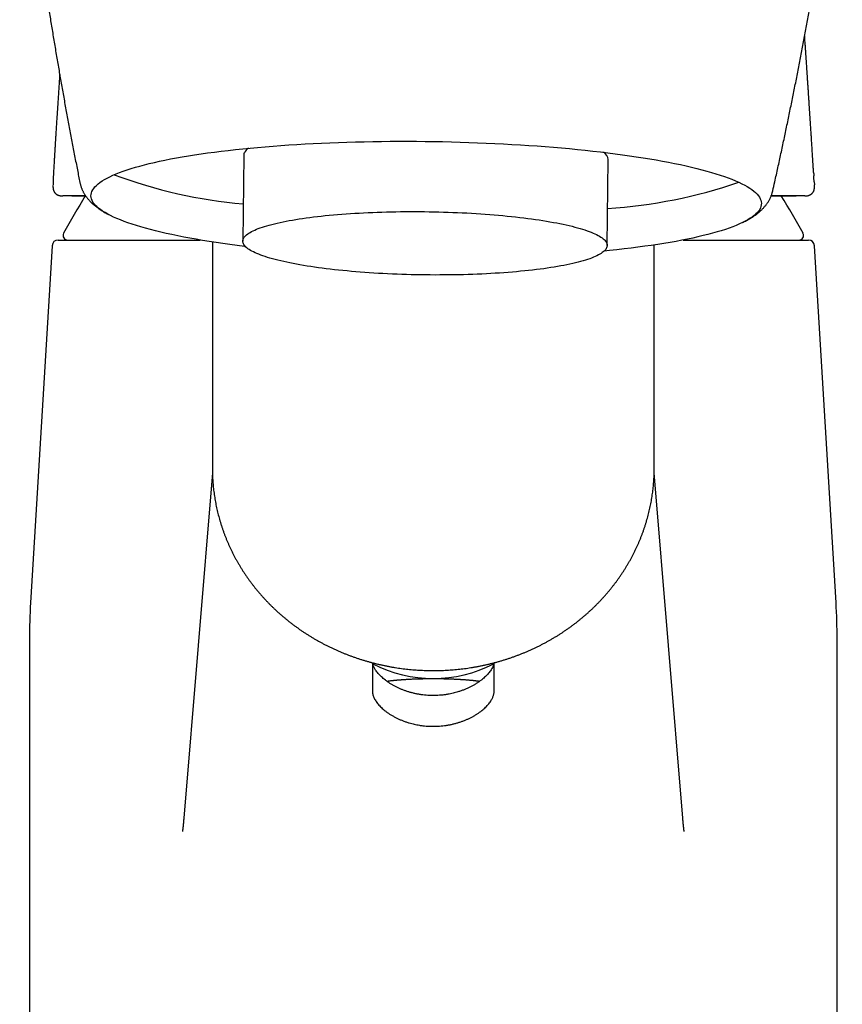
# Model space of a CAD drawing. Header units: millimetres. Extents: x 8 to 815, y 12 to 600.
# Tile 15 of 22: x 397 to 451, y 493 to 557. Entities that reach past the tile are written whole.
import ezdxf

# ---------------------------------------------------------------- set-up
doc = ezdxf.new("R2010")
doc.units = ezdxf.units.MM

msp = doc.modelspace()

# ---------------------------------------------------------------- linework, layer by layer
at = {"color": 7, "linetype": 'Continuous', "lineweight": 30}
for p, q in [((411.569, 548.238), (411.501, 542.6)), ((435.414, 542.314), (435.482, 547.952)), ((448.967, 547.042), (448.978, 546.875)), ((399.048, 546.276), (399.047, 546.243)), ((399.053, 546.449), (399.048, 546.286)), ((448.998, 546.495), (449.011, 546.286)), ((449.013, 546.253), (449.011, 546.286)), ((399.707, 545.564), (399.691, 545.565)), ((399.779, 545.563), (399.706, 545.564)), ((400.275, 545.563), (399.779, 545.563)), ((448.302, 545.563), (447.806, 545.563)), ((448.372, 545.563), (448.302, 545.563)), ((448.388, 545.565), (448.372, 545.563)), ((399.387, 542.673), (408.706, 542.673)), ((440.396, 542.673), (448.62, 542.673)), ((398.988, 542.297), (397.576, 518.874)), ((409.504, 542.543), (409.504, 527.706)), ((438.504, 527.706), (438.504, 542.349)), ((450.431, 518.874), (449.019, 542.297)), ((409.508, 527.401), (407.629, 504.731)), ((440.378, 504.731), (438.5, 527.403)), ((438.504, 527.706), (438.504, 527.711)), ((397.504, 516.468), (397.504, 445.373)), ((450.504, 445.373), (450.504, 516.468)), ((420.004, 514.939), (420.004, 514.913)), ((428.004, 514.913), (428.004, 514.939)), ((420.004, 513.899), (420.004, 513.09)), ((428.004, 513.09), (428.004, 513.899))]:
    msp.add_line(p, q, dxfattribs=at)
at = {"color": 7, "linetype": 'Continuous', "lineweight": 30, "flags": 128}
for points in [[(401.538, 545.565), (401.544, 545.665), (401.565, 545.765), (401.6, 545.864), (401.651, 545.963), (401.717, 546.062), (401.798, 546.16), (401.894, 546.257), (402.004, 546.354), (402.13, 546.45), (402.27, 546.546), (402.424, 546.64), (402.593, 546.734), (402.777, 546.826), (402.974, 546.918), (403.186, 547.009), (403.412, 547.098), (403.651, 547.186), (403.904, 547.273), (404.171, 547.359), (404.451, 547.443), (404.743, 547.525), (405.049, 547.607), (405.368, 547.686), (405.699, 547.764), (406.042, 547.841), (406.397, 547.915), (406.764, 547.988), (407.142, 548.059), (407.532, 548.128), (407.932, 548.195), (408.343, 548.261), (408.765, 548.324), (409.197, 548.385), (409.638, 548.444), (410.09, 548.501), (410.55, 548.556), (411.019, 548.608), (411.497, 548.659), (411.983, 548.707), (412.477, 548.752), (412.979, 548.796), (413.488, 548.836), (414.003, 548.875), (414.525, 548.911), (415.054, 548.945), (415.588, 548.976), (416.128, 549.005), (416.673, 549.031), (417.222, 549.054), (417.776, 549.075), (418.334, 549.094), (418.895, 549.11), (419.459, 549.123), (420.027, 549.134), (420.596, 549.142), (421.168, 549.147), (421.741, 549.15), (422.316, 549.15), (422.891, 549.148), (423.467, 549.143), (424.043, 549.135), (424.618, 549.125), (425.193, 549.112), (425.767, 549.096), (426.339, 549.078), (426.909, 549.057), (427.477, 549.034), (428.042, 549.009), (428.604, 548.98), (429.163, 548.949), (429.718, 548.916), (430.268, 548.88), (430.814, 548.842), (431.355, 548.802), (431.891, 548.759), (432.421, 548.713), (432.944, 548.666), (433.462, 548.616), (433.972, 548.564), (434.475, 548.509), (434.971, 548.453), (435.459, 548.394), (435.939, 548.333), (436.411, 548.27), (436.873, 548.205), (437.326, 548.138), (437.77, 548.069), (438.205, 547.999), (438.629, 547.926), (439.043, 547.852), (439.446, 547.776), (439.838, 547.698), (440.219, 547.618), (440.589, 547.537), (440.947, 547.455), (441.293, 547.371), (441.627, 547.286), (441.948, 547.199), (442.257, 547.111), (442.553, 547.022), (442.836, 546.931), (443.106, 546.84), (443.362, 546.747), (443.605, 546.654), (443.834, 546.559), (444.049, 546.464), (444.25, 546.368), (444.437, 546.271), (444.609, 546.174), (444.767, 546.076), (444.911, 545.977), (445.04, 545.878), (445.154, 545.779), (445.253, 545.68), (445.338, 545.58), (445.407, 545.48), (445.462, 545.379), (445.501, 545.279), (445.525, 545.179), (445.535, 545.079), (445.529, 544.979), (445.508, 544.879), (445.472, 544.78), (445.422, 544.681), (445.356, 544.582), (445.275, 544.484), (445.179, 544.387), (445.069, 544.29), (444.943, 544.194), (444.803, 544.098), (444.649, 544.004), (444.48, 543.91), (444.296, 543.817), (444.099, 543.726), (443.887, 543.635), (443.661, 543.546), (443.422, 543.458), (443.169, 543.371), (442.902, 543.285), (442.622, 543.201), (442.329, 543.118), (442.024, 543.037), (441.705, 542.958), (441.374, 542.88), (441.031, 542.803), (440.676, 542.729), (440.309, 542.656), (439.931, 542.585), (439.541, 542.516), (439.141, 542.448), (438.729, 542.383), (438.308, 542.32), (437.876, 542.259), (437.434, 542.2), (436.983, 542.143), (436.523, 542.088), (436.054, 542.036), (435.576, 541.985), (435.222, 541.95)], [(411.673, 542.243), (411.613, 542.25), (411.134, 542.311), (410.662, 542.374), (410.2, 542.439), (409.746, 542.506), (409.302, 542.575), (408.868, 542.645), (408.444, 542.718), (408.03, 542.792), (407.627, 542.868), (407.235, 542.946), (406.854, 543.025), (406.484, 543.106), (406.126, 543.189), (405.78, 543.273), (405.446, 543.358), (405.125, 543.445), (404.816, 543.533), (404.52, 543.622), (404.237, 543.712), (403.967, 543.804), (403.711, 543.896), (403.468, 543.99), (403.239, 544.084), (403.024, 544.18), (402.823, 544.276), (402.636, 544.372), (402.464, 544.47), (402.306, 544.568), (402.162, 544.666), (402.033, 544.765), (401.919, 544.865), (401.82, 544.964), (401.735, 545.064), (401.666, 545.164), (401.611, 545.264), (401.572, 545.365), (401.547, 545.465), (401.538, 545.565)], [(411.501, 542.589), (411.504, 542.644), (411.516, 542.698), (411.535, 542.752), (411.563, 542.806), (411.598, 542.859), (411.642, 542.913), (411.694, 542.966), (411.755, 543.018), (411.823, 543.07), (411.899, 543.122), (411.983, 543.174), (412.075, 543.225), (412.174, 543.275), (412.282, 543.325), (412.397, 543.374), (412.519, 543.422), (412.65, 543.47), (412.787, 543.518), (412.932, 543.564), (413.084, 543.61), (413.243, 543.655), (413.41, 543.699), (413.583, 543.742), (413.762, 543.785), (413.949, 543.826), (414.142, 543.867), (414.341, 543.906), (414.547, 543.945), (414.759, 543.982), (414.976, 544.019), (415.2, 544.054), (415.429, 544.089), (415.664, 544.122), (415.904, 544.154), (416.149, 544.185), (416.399, 544.215), (416.654, 544.243), (416.914, 544.271), (417.178, 544.297), (417.447, 544.322), (417.719, 544.345), (417.996, 544.367), (418.276, 544.388), (418.56, 544.408), (418.847, 544.426), (419.138, 544.443), (419.431, 544.459), (419.727, 544.473), (420.026, 544.486), (420.327, 544.497), (420.63, 544.507), (420.935, 544.516), (421.242, 544.523), (421.55, 544.529), (421.86, 544.533), (422.17, 544.536), (422.482, 544.538), (422.794, 544.538), (423.107, 544.537), (423.42, 544.534), (423.733, 544.53), (424.046, 544.524), (424.358, 544.517), (424.67, 544.509), (424.981, 544.499), (425.291, 544.488), (425.6, 544.475), (425.907, 544.461), (426.212, 544.446), (426.516, 544.429), (426.817, 544.411), (427.117, 544.391), (427.413, 544.371), (427.707, 544.348), (427.998, 544.325), (428.286, 544.3), (428.571, 544.275), (428.852, 544.247), (429.13, 544.219), (429.403, 544.189), (429.673, 544.159), (429.938, 544.127), (430.199, 544.094), (430.455, 544.06), (430.707, 544.024), (430.953, 543.988), (431.194, 543.95), (431.43, 543.912), (431.661, 543.873), (431.886, 543.832), (432.105, 543.791), (432.318, 543.748), (432.525, 543.705), (432.726, 543.661), (432.921, 543.616), (433.109, 543.571), (433.29, 543.524), (433.465, 543.477), (433.633, 543.43), (433.794, 543.381), (433.947, 543.332), (434.094, 543.282), (434.233, 543.232), (434.365, 543.181), (434.49, 543.13), (434.607, 543.078), (434.716, 543.026), (434.818, 542.973), (434.911, 542.92), (434.997, 542.867), (435.075, 542.813), (435.145, 542.76), (435.207, 542.706), (435.261, 542.652), (435.307, 542.597), (435.345, 542.543), (435.375, 542.488), (435.396, 542.434), (435.409, 542.379), (435.414, 542.325), (435.411, 542.271), (435.4, 542.217), (435.38, 542.163), (435.353, 542.109), (435.317, 542.055), (435.273, 542.002), (435.221, 541.949), (435.161, 541.896), (435.093, 541.844), (435.017, 541.792), (434.933, 541.741), (434.841, 541.69), (434.741, 541.639), (434.634, 541.59), (434.519, 541.54), (434.396, 541.492), (434.266, 541.444), (434.128, 541.397), (433.983, 541.35), (433.831, 541.304), (433.672, 541.259), (433.506, 541.215), (433.333, 541.172), (433.153, 541.13), (432.967, 541.088), (432.774, 541.048), (432.574, 541.008), (432.369, 540.969), (432.157, 540.932), (431.939, 540.895), (431.716, 540.86), (431.486, 540.826), (431.252, 540.792), (431.012, 540.76), (430.766, 540.729), (430.516, 540.699), (430.261, 540.671), (430.001, 540.644), (429.737, 540.618), (429.469, 540.593), (429.196, 540.569), (428.92, 540.547), (428.639, 540.526), (428.355, 540.506), (428.068, 540.488), (427.778, 540.471), (427.485, 540.456), (427.188, 540.441), (426.89, 540.429), (426.589, 540.417), (426.286, 540.407), (425.981, 540.398), (425.674, 540.391), (425.365, 540.385), (425.056, 540.381), (424.745, 540.378), (424.433, 540.377), (424.121, 540.376), (423.808, 540.378), (423.495, 540.381), (423.182, 540.385), (422.87, 540.39), (422.557, 540.397), (422.245, 540.406), (421.935, 540.416), (421.625, 540.427), (421.316, 540.439), (421.009, 540.453), (420.703, 540.469), (420.4, 540.486), (420.098, 540.504), (419.799, 540.523), (419.502, 540.544), (419.208, 540.566), (418.917, 540.589), (418.629, 540.614), (418.344, 540.64), (418.063, 540.667), (417.786, 540.695), (417.512, 540.725), (417.243, 540.756), (416.977, 540.788), (416.717, 540.821), (416.46, 540.855), (416.209, 540.89), (415.963, 540.926), (415.721, 540.964), (415.485, 541.002), (415.255, 541.042), (415.03, 541.082), (414.811, 541.124), (414.597, 541.166), (414.39, 541.209), (414.189, 541.253), (413.995, 541.298), (413.807, 541.343), (413.625, 541.39), (413.451, 541.437), (413.283, 541.485), (413.122, 541.533), (412.968, 541.582), (412.821, 541.632), (412.682, 541.682), (412.55, 541.733), (412.426, 541.785), (412.309, 541.836), (412.2, 541.889), (412.098, 541.941), (412.004, 541.994), (411.918, 542.047), (411.84, 542.101), (411.77, 542.155), (411.708, 542.209), (411.654, 542.263), (411.608, 542.317), (411.571, 542.371), (411.541, 542.426), (411.519, 542.48), (411.506, 542.535), (411.501, 542.589)]]:
    msp.add_lwpolyline(points, dxfattribs=at)
at = {"color": 7, "linetype": 'Continuous', "lineweight": 30}
for centre, radius, start, end in [((412.337, 548.013), 0.826, 124.17385, 152.6205), ((411.957, 548.231), 0.389, 155.44043, 178.92844), ((434.837, 547.873), 0.649, 6.9993, 58.83154), ((414.392, 577.4), 32.487, 249.58074, 264.94698), ((433.348, 577.598), 32.922, 273.64941, 288.96765), ((443.64, 519.178), 50, 148.14877, 151.39505), ((404.368, 519.178), 50, 28.60495, 31.85098), ((399.387, 542.273), 0.4, 90, 176.5505), ((400.006, 542.973), 0.3, 151.39505, 270), ((448.001, 542.973), 0.3, 270, 28.60495), ((448.62, 542.273), 0.4, 3.4495, 90), ((437.504, 516.468), 40, 176.55044, 180.00001), ((410.504, 516.468), 40, 0.00001, 3.4496), ((424.004, 522.608), 8.705, 242.85513, 297.14319)]:
    msp.add_arc(centre, radius, start, end, dxfattribs=at)
for points, knots in [([(396.861, 572.114), (396.879, 571.952), (396.93, 571.475), (397.019, 570.684), (397.128, 569.742), (397.239, 568.8), (397.354, 567.858), (397.472, 566.916), (397.593, 565.975), (397.717, 565.035), (397.844, 564.095), (397.974, 563.155), (398.107, 562.216), (398.243, 561.278), (398.382, 560.34), (398.524, 559.402), (398.669, 558.465), (398.817, 557.529), (398.969, 556.593), (399.123, 555.658), (399.28, 554.723), (399.441, 553.789), (399.604, 552.856), (399.77, 551.923), (399.94, 550.991), (400.112, 550.059), (400.288, 549.128), (400.466, 548.198), (400.641, 547.303), (400.757, 546.718), (400.812, 546.444)], [0, 0, 0, 0, 0.018809, 0.055322, 0.091834, 0.128344, 0.164853, 0.20136, 0.237866, 0.27437, 0.310873, 0.347374, 0.383874, 0.420372, 0.456868, 0.493363, 0.529856, 0.566347, 0.602837, 0.639325, 0.675811, 0.712296, 0.748778, 0.785259, 0.821738, 0.858215, 0.89469, 0.931163, 0.967634, 1, 1, 1, 1]), ([(446.281, 545.9), (446.325, 546.096), (446.439, 546.601), (446.618, 547.416), (446.82, 548.344), (447.019, 549.272), (447.215, 550.202), (447.408, 551.132), (447.598, 552.062), (447.785, 552.994), (447.969, 553.926), (448.149, 554.858), (448.327, 555.792), (448.502, 556.726), (448.673, 557.66), (448.842, 558.595), (449.007, 559.531), (449.17, 560.467), (449.329, 561.404), (449.486, 562.341), (449.639, 563.279), (449.789, 564.217), (449.937, 565.156), (450.081, 566.095), (450.222, 567.035), (450.36, 567.975), (450.495, 568.916), (450.627, 569.857), (450.744, 570.708), (450.815, 571.245), (450.845, 571.468)], [0, 0, 0, 0, 0.023231, 0.059797, 0.096363, 0.13293, 0.169498, 0.206066, 0.242634, 0.279202, 0.315771, 0.35234, 0.388909, 0.425478, 0.462048, 0.498618, 0.535188, 0.571758, 0.608328, 0.644899, 0.681469, 0.71804, 0.75461, 0.791181, 0.827751, 0.864321, 0.900892, 0.937462, 0.974032, 1, 1, 1, 1]), ([(448.97, 547.042), (448.97, 547.046), (448.969, 547.053), (448.968, 547.067), (448.967, 547.084), (448.965, 547.102), (448.963, 547.122), (448.961, 547.145), (448.959, 547.169), (448.957, 547.195), (448.955, 547.225), (448.952, 547.258), (448.949, 547.295), (448.946, 547.335), (448.943, 547.378), (448.94, 547.424), (448.937, 547.473), (448.934, 547.525), (448.93, 547.58), (448.927, 547.64), (448.923, 547.704), (448.918, 547.782), (448.913, 547.874), (448.906, 547.982), (448.899, 548.101), (448.891, 548.233), (448.882, 548.378), (448.872, 548.531), (448.862, 548.69), (448.849, 548.897), (448.833, 549.153), (448.814, 549.459), (448.794, 549.774), (448.773, 550.098), (448.754, 550.388), (448.738, 550.641), (448.723, 550.857), (448.709, 551.076), (448.694, 551.299), (448.679, 551.524), (448.664, 551.752), (448.649, 551.979), (448.633, 552.22), (448.616, 552.471), (448.599, 552.731), (448.582, 552.981), (448.566, 553.22), (448.551, 553.444), (448.537, 553.653), (448.524, 553.847), (448.512, 554.032), (448.5, 554.209), (448.49, 554.365), (448.48, 554.503), (448.472, 554.625), (448.464, 554.747), (448.456, 554.873), (448.446, 555.01), (448.436, 555.159), (448.425, 555.32), (448.414, 555.488), (448.402, 555.662), (448.391, 555.811), (448.383, 555.933), (448.378, 556.003), (448.375, 556.043), (448.375, 556.051)], [0, 0, 0, 0, 0.01617, 0.031407, 0.045715, 0.059101, 0.071572, 0.08294, 0.093447, 0.103109, 0.111946, 0.12102, 0.129115, 0.136307, 0.1427, 0.148447, 0.153753, 0.1588, 0.164185, 0.170075, 0.176472, 0.183376, 0.193181, 0.203855, 0.215398, 0.228728, 0.243055, 0.258372, 0.27423, 0.290358, 0.319826, 0.350153, 0.381338, 0.413382, 0.446284, 0.467284, 0.488618, 0.510288, 0.532294, 0.554634, 0.577309, 0.599926, 0.621864, 0.648478, 0.674027, 0.698521, 0.721972, 0.744395, 0.764247, 0.783244, 0.801404, 0.818744, 0.835284, 0.847735, 0.859723, 0.871743, 0.884165, 0.897017, 0.912171, 0.927941, 0.944352, 0.961429, 0.979193, 0.988339, 0.997544, 1, 1, 1, 1]), ([(399.486, 553.533), (399.48, 553.445), (399.459, 553.128), (399.423, 552.586), (399.379, 551.91), (399.335, 551.245), (399.303, 550.745), (399.282, 550.407), (399.27, 550.227), (399.259, 550.051), (399.249, 549.882), (399.239, 549.723), (399.229, 549.577), (399.221, 549.443), (399.214, 549.323), (399.207, 549.211), (399.2, 549.11), (399.195, 549.019), (399.19, 548.938), (399.186, 548.868), (399.182, 548.816), (399.18, 548.779), (399.178, 548.75), (399.176, 548.713), (399.173, 548.664), (399.169, 548.598), (399.164, 548.515), (399.158, 548.421), (399.152, 548.315), (399.145, 548.199), (399.137, 548.07), (399.129, 547.929), (399.12, 547.776), (399.11, 547.611), (399.1, 547.439), (399.09, 547.261), (399.08, 547.09), (399.073, 546.976), (399.07, 546.923)], [0, 0, 0, 0, 0.040103, 0.143994, 0.246212, 0.346756, 0.445624, 0.473007, 0.500258, 0.527263, 0.552933, 0.576993, 0.599444, 0.619137, 0.6374, 0.654231, 0.669631, 0.6836, 0.695509, 0.706133, 0.715475, 0.718847, 0.723211, 0.728694, 0.735296, 0.745841, 0.758377, 0.772903, 0.78872, 0.806373, 0.82586, 0.847182, 0.87034, 0.895332, 0.922161, 0.948366, 0.976114, 1, 1, 1, 1]), ([(399.071, 546.923), (399.07, 546.918), (399.068, 546.875), (399.063, 546.795), (399.058, 546.682), (399.053, 546.566), (399.051, 546.488), (399.049, 546.448)], [0, 0, 0, 0, 0.0365535, 0.2675243, 0.5050885, 0.7492472, 1, 1, 1, 1]), ([(448.998, 546.495), (448.996, 546.523), (448.99, 546.623), (448.983, 546.75), (448.976, 546.85), (448.975, 546.875)], [0, 0, 0, 0, 0.21867, 0.808732, 1, 1, 1, 1]), ([(399.047, 546.235), (399.046, 546.225), (399.046, 546.205), (399.046, 546.177), (399.047, 546.152), (399.047, 546.129), (399.048, 546.109), (399.05, 546.092), (399.051, 546.078), (399.053, 546.064), (399.054, 546.051), (399.057, 546.034), (399.06, 546.013), (399.065, 545.987), (399.072, 545.961), (399.08, 545.934), (399.089, 545.907), (399.1, 545.881), (399.112, 545.856), (399.123, 545.836), (399.133, 545.818), (399.143, 545.803), (399.153, 545.788), (399.165, 545.773), (399.18, 545.755), (399.198, 545.735), (399.221, 545.714), (399.245, 545.694), (399.269, 545.676), (399.292, 545.662), (399.312, 545.651), (399.329, 545.642), (399.355, 545.629), (399.392, 545.614), (399.43, 545.601), (399.461, 545.593), (399.484, 545.588), (399.508, 545.583), (399.532, 545.578), (399.55, 545.576), (399.564, 545.574), (399.572, 545.573), (399.58, 545.572), (399.589, 545.571), (399.601, 545.569), (399.618, 545.568), (399.64, 545.566), (399.665, 545.565), (399.682, 545.564), (399.691, 545.564)], [0, 0, 0, 0, 0.036546, 0.069657, 0.099182, 0.125006, 0.149425, 0.169, 0.18367, 0.195525, 0.208308, 0.222101, 0.24579, 0.271032, 0.297488, 0.320928, 0.345378, 0.370779, 0.393721, 0.412403, 0.427752, 0.441621, 0.455047, 0.468498, 0.485555, 0.506955, 0.529589, 0.553885, 0.578774, 0.600315, 0.618123, 0.633247, 0.648454, 0.691528, 0.737064, 0.758902, 0.781779, 0.805686, 0.829981, 0.851257, 0.860581, 0.869037, 0.876629, 0.884743, 0.896283, 0.915625, 0.940363, 0.970393, 1, 1, 1, 1]), ([(400.812, 546.443), (400.813, 546.438), (400.819, 546.407), (400.832, 546.349), (400.853, 546.271), (400.877, 546.194), (400.903, 546.118), (400.932, 546.042), (400.964, 545.967), (400.998, 545.894), (401.035, 545.821), (401.075, 545.749), (401.118, 545.678), (401.163, 545.607), (401.211, 545.537), (401.262, 545.468), (401.315, 545.4), (401.372, 545.332), (401.433, 545.264), (401.496, 545.197), (401.563, 545.129), (401.634, 545.062), (401.71, 544.995), (401.789, 544.928), (401.873, 544.861), (401.962, 544.794), (402.055, 544.727), (402.153, 544.66), (402.255, 544.594), (402.361, 544.528), (402.471, 544.464), (402.562, 544.412), (402.618, 544.382), (402.635, 544.373)], [0, 0, 0, 0, 0.004682, 0.029675, 0.05483, 0.080181, 0.105767, 0.131628, 0.157807, 0.184349, 0.211306, 0.238731, 0.266681, 0.295218, 0.324409, 0.354326, 0.385044, 0.416644, 0.449208, 0.482824, 0.517575, 0.553542, 0.590797, 0.629391, 0.669347, 0.71065, 0.753232, 0.796969, 0.841685, 0.887161, 0.933162, 0.979462, 1, 1, 1, 1]), ([(444.326, 543.832), (444.343, 543.841), (444.4, 543.868), (444.494, 543.917), (444.608, 543.978), (444.72, 544.041), (444.829, 544.106), (444.935, 544.172), (445.037, 544.24), (445.136, 544.308), (445.229, 544.378), (445.319, 544.448), (445.403, 544.519), (445.483, 544.589), (445.558, 544.66), (445.629, 544.731), (445.695, 544.803), (445.758, 544.874), (445.817, 544.946), (445.872, 545.019), (445.924, 545.092), (445.973, 545.165), (446.018, 545.239), (446.061, 545.314), (446.1, 545.39), (446.136, 545.466), (446.169, 545.543), (446.2, 545.621), (446.227, 545.7), (446.251, 545.779), (446.269, 545.845), (446.278, 545.886), (446.281, 545.9)], [0, 0, 0, 0, 0.018994, 0.063841, 0.108866, 0.153956, 0.198908, 0.243512, 0.287525, 0.330693, 0.372788, 0.413628, 0.453096, 0.491146, 0.527784, 0.563062, 0.597056, 0.629861, 0.661572, 0.69229, 0.722108, 0.751116, 0.779399, 0.807032, 0.834088, 0.86063, 0.886719, 0.912409, 0.937748, 0.962784, 0.987558, 1, 1, 1, 1]), ([(448.388, 545.564), (448.398, 545.564), (448.417, 545.565), (448.443, 545.567), (448.465, 545.568), (448.482, 545.57), (448.494, 545.571), (448.505, 545.573), (448.515, 545.574), (448.525, 545.575), (448.536, 545.577), (448.548, 545.579), (448.579, 545.585), (448.617, 545.594), (448.662, 545.608), (448.694, 545.619), (448.728, 545.634), (448.762, 545.651), (448.795, 545.672), (448.826, 545.694), (448.853, 545.717), (448.877, 545.741), (448.898, 545.765), (448.92, 545.794), (448.94, 545.825), (448.959, 545.862), (448.975, 545.901), (448.988, 545.938), (448.998, 545.976), (449.005, 546.012), (449.01, 546.047), (449.012, 546.073), (449.013, 546.091), (449.014, 546.104), (449.015, 546.119), (449.015, 546.137), (449.015, 546.158), (449.015, 546.183), (449.014, 546.21), (449.014, 546.229), (449.013, 546.239)], [0, 0, 0, 0, 0.034981, 0.064842, 0.089444, 0.108686, 0.122053, 0.131132, 0.140356, 0.150464, 0.161461, 0.173353, 0.186105, 0.256445, 0.286089, 0.316194, 0.347837, 0.382418, 0.411768, 0.442815, 0.470524, 0.492994, 0.518316, 0.54239, 0.571714, 0.605619, 0.641064, 0.675411, 0.707698, 0.744489, 0.780341, 0.81113, 0.821878, 0.836013, 0.854029, 0.875882, 0.901508, 0.930819, 0.9637, 1, 1, 1, 1]), ([(401.194, 545.563), (401.187, 545.563), (401.134, 545.563), (401.035, 545.563), (400.896, 545.563), (400.758, 545.563), (400.622, 545.563), (400.492, 545.563), (400.359, 545.563), (400.22, 545.563), (400.074, 545.563), (399.926, 545.563), (399.828, 545.563), (399.779, 545.563)], [0, 0, 0, 0, 0.012147, 0.102342, 0.194083, 0.287378, 0.382233, 0.474519, 0.561732, 0.667099, 0.775262, 0.886227, 1, 1, 1, 1]), ([(400.275, 545.563), (400.32, 545.563), (400.409, 545.563), (400.544, 545.563), (400.677, 545.563), (400.809, 545.563), (400.941, 545.563), (401.069, 545.563), (401.154, 545.563), (401.194, 545.563)], [0, 0, 0, 0, 0.154901, 0.305948, 0.453146, 0.596502, 0.736022, 0.879229, 1, 1, 1, 1]), ([(448.302, 545.563), (448.258, 545.563), (448.17, 545.563), (448.036, 545.563), (447.904, 545.563), (447.773, 545.563), (447.64, 545.563), (447.503, 545.563), (447.37, 545.563), (447.243, 545.563), (447.128, 545.563), (447.012, 545.563), (446.896, 545.563), (446.775, 545.563), (446.65, 545.563), (446.493, 545.563), (446.336, 545.563), (446.22, 545.563), (446.177, 545.563)], [0, 0, 0, 0, 0.071865, 0.142123, 0.210776, 0.277829, 0.343283, 0.410576, 0.481279, 0.535968, 0.589899, 0.643076, 0.695502, 0.74718, 0.802788, 0.859718, 0.947439, 1, 1, 1, 1]), ([(446.177, 545.563), (446.191, 545.563), (446.228, 545.563), (446.287, 545.563), (446.354, 545.563), (446.421, 545.563), (446.492, 545.563), (446.567, 545.563), (446.654, 545.563), (446.751, 545.563), (446.856, 545.563), (446.961, 545.563), (447.066, 545.563), (447.173, 545.563), (447.287, 545.563), (447.411, 545.563), (447.541, 545.563), (447.674, 545.563), (447.762, 545.563), (447.806, 545.563)], [0, 0, 0, 0, 0.023165, 0.060438, 0.097943, 0.13568, 0.17365, 0.218516, 0.264257, 0.326052, 0.388772, 0.452419, 0.516998, 0.583269, 0.652252, 0.735698, 0.82147, 0.909569, 1, 1, 1, 1]), ([(402.658, 544.361), (402.672, 544.353), (402.692, 544.343), (402.712, 544.332), (402.719, 544.329)], [0, 0, 0, 0, 0.697708, 1, 1, 1, 1]), ([(409.504, 527.707), (409.504, 527.676), (409.504, 527.581), (409.507, 527.421), (409.513, 527.226), (409.522, 527.032), (409.534, 526.839), (409.549, 526.645), (409.568, 526.452), (409.589, 526.259), (409.614, 526.066), (409.642, 525.873), (409.672, 525.681), (409.706, 525.489), (409.743, 525.298), (409.783, 525.108), (409.826, 524.918), (409.872, 524.728), (409.921, 524.539), (409.973, 524.351), (410.028, 524.163), (410.086, 523.977), (410.147, 523.791), (410.211, 523.605), (410.278, 523.421), (410.347, 523.238), (410.42, 523.055), (410.496, 522.874), (410.574, 522.693), (410.656, 522.514), (410.74, 522.336), (410.827, 522.159), (410.917, 521.983), (411.01, 521.808), (411.105, 521.634), (411.204, 521.462), (411.305, 521.291), (411.408, 521.122), (411.515, 520.954), (411.624, 520.787), (411.736, 520.622), (411.85, 520.458), (411.967, 520.296), (412.087, 520.136), (412.209, 519.977), (412.334, 519.819), (412.461, 519.664), (412.591, 519.51), (412.723, 519.358), (412.858, 519.207), (412.995, 519.059), (413.134, 518.912), (413.276, 518.767), (413.42, 518.624), (413.566, 518.483), (413.714, 518.344), (413.865, 518.207), (414.018, 518.072), (414.173, 517.94), (414.33, 517.809), (414.49, 517.68), (414.651, 517.554), (414.814, 517.429), (414.98, 517.307), (415.147, 517.187), (415.316, 517.069), (415.487, 516.954), (415.66, 516.841), (415.834, 516.73), (416.011, 516.622), (416.189, 516.516), (416.369, 516.412), (416.55, 516.311), (416.733, 516.212), (416.918, 516.116), (417.104, 516.022), (417.292, 515.931), (417.481, 515.842), (417.671, 515.756), (417.863, 515.672), (418.056, 515.591), (418.251, 515.513), (418.446, 515.437), (418.643, 515.363), (418.841, 515.293), (419.041, 515.225), (419.241, 515.16), (419.442, 515.097), (419.644, 515.037), (419.847, 514.98), (420.051, 514.926), (420.256, 514.874), (420.462, 514.825), (420.668, 514.779), (420.876, 514.736), (421.084, 514.695), (421.292, 514.657), (421.501, 514.622), (421.711, 514.59), (421.921, 514.561), (422.131, 514.534), (422.342, 514.511), (422.554, 514.49), (422.765, 514.472), (422.977, 514.457), (423.189, 514.444), (423.401, 514.435), (423.614, 514.428), (423.826, 514.424), (424.039, 514.423), (424.251, 514.425), (424.464, 514.43), (424.676, 514.438), (424.889, 514.448), (425.101, 514.461), (425.312, 514.478), (425.524, 514.496), (425.735, 514.518), (425.946, 514.543), (426.157, 514.57), (426.366, 514.601), (426.576, 514.634), (426.785, 514.67), (426.993, 514.708), (427.201, 514.75), (427.408, 514.794), (427.614, 514.841), (427.82, 514.891), (428.024, 514.944), (428.228, 514.999), (428.431, 515.057), (428.633, 515.118), (428.834, 515.181), (429.034, 515.247), (429.233, 515.316), (429.43, 515.388), (429.627, 515.462), (429.822, 515.539), (430.016, 515.618), (430.209, 515.7), (430.401, 515.785), (430.591, 515.872), (430.779, 515.961), (430.967, 516.054), (431.152, 516.148), (431.337, 516.246), (431.519, 516.345), (431.7, 516.447), (431.879, 516.552), (432.057, 516.659), (432.233, 516.768), (432.407, 516.88), (432.58, 516.994), (432.75, 517.11), (432.919, 517.228), (433.085, 517.349), (433.25, 517.472), (433.413, 517.597), (433.573, 517.725), (433.732, 517.854), (433.889, 517.986), (434.043, 518.12), (434.195, 518.255), (434.345, 518.393), (434.493, 518.533), (434.639, 518.675), (434.782, 518.818), (434.923, 518.964), (435.062, 519.111), (435.198, 519.261), (435.332, 519.412), (435.463, 519.565), (435.592, 519.719), (435.719, 519.876), (435.842, 520.034), (435.964, 520.193), (436.083, 520.355), (436.199, 520.517), (436.312, 520.682), (436.423, 520.848), (436.532, 521.015), (436.637, 521.184), (436.74, 521.354), (436.84, 521.525), (436.937, 521.698), (437.032, 521.872), (437.124, 522.047), (437.213, 522.224), (437.299, 522.402), (437.382, 522.58), (437.462, 522.76), (437.54, 522.941), (437.615, 523.123), (437.686, 523.306), (437.755, 523.49), (437.821, 523.675), (437.884, 523.86), (437.944, 524.047), (438, 524.234), (438.054, 524.422), (438.105, 524.61), (438.153, 524.799), (438.198, 524.989), (438.24, 525.18), (438.279, 525.371), (438.314, 525.562), (438.347, 525.754), (438.376, 525.946), (438.403, 526.139), (438.426, 526.332), (438.447, 526.525), (438.464, 526.719), (438.478, 526.912), (438.489, 527.106), (438.497, 527.3), (438.502, 527.494), (438.504, 527.631), (438.504, 527.704), (438.503, 527.711)], [0, 0, 0, 0, 0.00219, 0.006814, 0.011439, 0.016063, 0.020687, 0.025312, 0.029937, 0.034562, 0.039187, 0.043812, 0.048438, 0.053064, 0.057691, 0.062318, 0.066946, 0.071574, 0.076203, 0.080832, 0.085462, 0.090093, 0.094724, 0.099356, 0.103989, 0.108623, 0.113258, 0.117893, 0.122529, 0.127167, 0.131805, 0.136444, 0.141084, 0.145725, 0.150367, 0.15501, 0.159654, 0.164298, 0.168944, 0.173591, 0.178239, 0.182888, 0.187538, 0.192189, 0.196841, 0.201494, 0.206148, 0.210803, 0.215459, 0.220116, 0.224774, 0.229433, 0.234093, 0.238754, 0.243415, 0.248078, 0.252741, 0.257406, 0.262071, 0.266737, 0.271404, 0.276072, 0.28074, 0.28541, 0.29008, 0.29475, 0.299422, 0.304094, 0.308767, 0.313441, 0.318115, 0.32279, 0.327465, 0.332141, 0.336818, 0.341495, 0.346172, 0.350851, 0.355529, 0.360208, 0.364888, 0.369568, 0.374248, 0.378929, 0.38361, 0.388292, 0.392974, 0.397656, 0.402339, 0.407022, 0.411705, 0.416388, 0.421072, 0.425756, 0.43044, 0.435125, 0.439809, 0.444494, 0.449179, 0.453864, 0.45855, 0.463235, 0.467921, 0.472606, 0.477292, 0.481978, 0.486664, 0.49135, 0.496036, 0.500722, 0.505408, 0.510094, 0.514781, 0.519467, 0.524153, 0.528839, 0.533525, 0.538211, 0.542897, 0.547583, 0.552269, 0.556954, 0.56164, 0.566325, 0.571011, 0.575696, 0.580381, 0.585065, 0.58975, 0.594434, 0.599118, 0.603802, 0.608486, 0.613169, 0.617852, 0.622535, 0.627217, 0.631899, 0.636581, 0.641262, 0.645943, 0.650624, 0.655304, 0.659983, 0.664662, 0.669341, 0.674019, 0.678697, 0.683374, 0.68805, 0.692726, 0.697401, 0.702076, 0.70675, 0.711423, 0.716096, 0.720768, 0.725439, 0.73011, 0.734779, 0.739448, 0.744116, 0.748784, 0.75345, 0.758116, 0.76278, 0.767444, 0.772107, 0.776769, 0.78143, 0.78609, 0.790749, 0.795407, 0.800064, 0.80472, 0.809376, 0.81403, 0.818683, 0.823335, 0.827986, 0.832636, 0.837285, 0.841933, 0.84658, 0.851225, 0.85587, 0.860514, 0.865157, 0.869799, 0.87444, 0.879079, 0.883718, 0.888356, 0.892993, 0.89763, 0.902265, 0.906899, 0.911533, 0.916166, 0.920798, 0.925429, 0.93006, 0.934689, 0.939319, 0.943947, 0.948575, 0.953203, 0.95783, 0.962456, 0.967083, 0.971708, 0.976334, 0.980959, 0.985584, 0.990208, 0.994833, 0.999457, 1, 1, 1, 1]), ([(420.004, 514.913), (420.004, 514.886), (420.004, 514.83), (420.004, 514.742), (420.004, 514.652), (420.004, 514.561), (420.004, 514.47), (420.004, 514.381), (420.004, 514.295), (420.004, 514.214), (420.004, 514.139), (420.004, 514.07), (420.004, 514.009), (420.004, 513.961), (420.004, 513.925), (420.004, 513.908), (420.004, 513.899)], [0, 0, 0, 0, 0.0771437, 0.154527, 0.2316635, 0.3088888, 0.3863657, 0.4635756, 0.5389769, 0.6146323, 0.6900172, 0.7623535, 0.8349327, 0.9072594, 0.9536298, 1, 1, 1, 1]), ([(427.99, 514.935), (427.987, 514.917), (427.978, 514.866), (427.951, 514.779), (427.91, 514.676), (427.858, 514.571), (427.794, 514.465), (427.718, 514.358), (427.632, 514.25), (427.536, 514.142), (427.429, 514.034), (427.312, 513.928), (427.185, 513.822), (427.047, 513.718), (426.898, 513.615), (426.74, 513.516), (426.573, 513.42), (426.399, 513.33), (426.217, 513.244), (426.027, 513.165), (425.829, 513.091), (425.641, 513.029), (425.464, 512.978), (425.3, 512.936), (425.134, 512.899), (424.95, 512.864), (424.748, 512.833), (424.527, 512.808), (424.305, 512.792), (424.082, 512.784), (423.859, 512.785), (423.639, 512.795), (423.423, 512.814), (423.212, 512.84), (423.002, 512.874), (422.796, 512.916), (422.594, 512.964), (422.395, 513.02), (422.201, 513.083), (422.011, 513.153), (421.827, 513.229), (421.649, 513.31), (421.478, 513.396), (421.313, 513.488), (421.154, 513.586), (421.001, 513.689), (420.857, 513.795), (420.723, 513.903), (420.599, 514.014), (420.487, 514.125), (420.385, 514.238), (420.295, 514.35), (420.222, 514.453), (420.164, 514.547), (420.119, 514.632), (420.08, 514.715), (420.048, 514.802), (420.027, 514.876), (420.019, 514.921), (420.017, 514.935)], [0, 0, 0, 0, 0.010412, 0.028611, 0.046811, 0.064982, 0.083094, 0.101177, 0.119313, 0.137477, 0.155643, 0.173783, 0.191869, 0.210548, 0.229283, 0.248046, 0.266809, 0.285544, 0.304222, 0.323098, 0.341989, 0.360865, 0.375459, 0.390067, 0.404675, 0.419268, 0.437765, 0.456326, 0.474918, 0.493509, 0.512068, 0.530565, 0.548393, 0.566276, 0.584187, 0.602099, 0.619985, 0.637816, 0.655873, 0.673982, 0.692119, 0.710257, 0.728369, 0.746428, 0.765276, 0.784183, 0.803119, 0.822054, 0.840958, 0.859805, 0.878631, 0.897471, 0.916296, 0.930859, 0.945436, 0.960014, 0.974576, 0.991672, 1, 1, 1, 1]), ([(428.004, 513.899), (428.004, 513.913), (428.004, 513.939), (428.004, 513.989), (428.004, 514.045), (428.004, 514.108), (428.004, 514.176), (428.004, 514.249), (428.004, 514.327), (428.004, 514.407), (428.004, 514.491), (428.004, 514.576), (428.004, 514.663), (428.004, 514.749), (428.004, 514.833), (428.004, 514.887), (428.004, 514.913)], [0, 0, 0, 0, 0.069625, 0.139478, 0.209108, 0.278675, 0.348461, 0.418039, 0.488836, 0.559848, 0.630657, 0.704139, 0.777842, 0.851334, 0.925666, 1, 1, 1, 1]), ([(420.947, 513.73), (420.971, 513.733), (421.028, 513.74), (421.105, 513.75), (421.178, 513.758), (421.233, 513.765), (421.28, 513.77), (421.318, 513.774), (421.345, 513.777), (421.364, 513.779), (421.382, 513.781), (421.402, 513.783), (421.429, 513.786), (421.463, 513.789), (421.503, 513.793), (421.552, 513.798), (421.605, 513.803), (421.66, 513.808), (421.71, 513.812), (421.754, 513.816), (421.792, 513.819), (421.827, 513.821), (421.865, 513.825), (421.913, 513.828), (421.971, 513.833), (422.039, 513.837), (422.117, 513.843), (422.205, 513.848), (422.301, 513.854), (422.407, 513.86), (422.521, 513.866), (422.645, 513.872), (422.78, 513.877), (422.926, 513.883), (423.084, 513.888), (423.238, 513.891), (423.389, 513.894), (423.535, 513.897), (423.688, 513.898), (423.838, 513.899), (423.945, 513.899), (423.999, 513.899), (424.008, 513.899)], [0, 0, 0, 0, 0.023804, 0.056631, 0.077124, 0.095951, 0.11171, 0.124344, 0.132948, 0.139001, 0.143606, 0.15023, 0.159134, 0.170342, 0.18388, 0.198378, 0.218299, 0.236415, 0.252691, 0.267093, 0.279591, 0.290201, 0.301472, 0.317424, 0.336441, 0.358579, 0.383903, 0.412484, 0.444406, 0.478277, 0.515387, 0.555823, 0.599689, 0.6471, 0.698182, 0.753073, 0.798029, 0.845405, 0.895279, 0.947733, 0.991424, 1, 1, 1, 1]), ([(424.008, 513.899), (424.04, 513.899), (424.11, 513.899), (424.217, 513.899), (424.326, 513.898), (424.443, 513.897), (424.567, 513.895), (424.696, 513.893), (424.817, 513.89), (424.936, 513.887), (425.054, 513.884), (425.169, 513.88), (425.274, 513.875), (425.369, 513.871), (425.454, 513.867), (425.528, 513.864), (425.589, 513.861), (425.641, 513.858), (425.686, 513.855), (425.727, 513.853), (425.769, 513.85), (425.819, 513.847), (425.874, 513.844), (425.933, 513.84), (425.995, 513.836), (426.062, 513.831), (426.136, 513.825), (426.215, 513.819), (426.297, 513.812), (426.374, 513.805), (426.439, 513.799), (426.493, 513.794), (426.537, 513.79), (426.572, 513.786), (426.599, 513.784), (426.623, 513.781), (426.651, 513.778), (426.688, 513.774), (426.733, 513.769), (426.781, 513.764), (426.841, 513.757), (426.913, 513.749), (426.99, 513.739), (427.039, 513.733), (427.061, 513.73)], [0, 0, 0, 0, 0.031499, 0.068737, 0.104408, 0.138593, 0.183233, 0.225212, 0.264609, 0.301496, 0.342232, 0.379614, 0.413736, 0.444685, 0.472536, 0.497359, 0.516271, 0.533034, 0.547676, 0.560222, 0.572949, 0.589224, 0.609036, 0.627041, 0.647152, 0.669324, 0.693511, 0.719658, 0.747681, 0.77414, 0.794809, 0.812377, 0.826901, 0.838427, 0.846992, 0.853754, 0.8618, 0.875207, 0.890311, 0.906471, 0.923665, 0.949982, 0.9784, 1, 1, 1, 1]), ([(420.004, 513.09), (420.005, 513.056), (420.007, 512.988), (420.027, 512.883), (420.057, 512.775), (420.1, 512.665), (420.154, 512.554), (420.22, 512.443), (420.297, 512.33), (420.386, 512.218), (420.485, 512.106), (420.595, 511.996), (420.714, 511.887), (420.844, 511.779), (420.986, 511.673), (421.138, 511.57), (421.3, 511.47), (421.47, 511.375), (421.648, 511.286), (421.833, 511.201), (422.026, 511.124), (422.224, 511.052), (422.413, 510.993), (422.591, 510.944), (422.756, 510.904), (422.923, 510.869), (423.107, 510.836), (423.31, 510.807), (423.53, 510.785), (423.752, 510.771), (423.975, 510.765), (424.197, 510.768), (424.417, 510.78), (424.632, 510.8), (424.844, 510.828), (425.053, 510.863), (425.26, 510.906), (425.462, 510.956), (425.66, 511.013), (425.853, 511.077), (426.043, 511.148), (426.226, 511.225), (426.403, 511.307), (426.572, 511.394), (426.736, 511.487), (426.893, 511.585), (427.043, 511.689), (427.184, 511.796), (427.316, 511.906), (427.437, 512.018), (427.547, 512.132), (427.646, 512.247), (427.733, 512.362), (427.803, 512.468), (427.859, 512.565), (427.902, 512.653), (427.937, 512.74), (427.966, 512.828), (427.988, 512.916), (428.001, 513.004), (428.003, 513.062), (428.004, 513.09)], [0, 0, 0, 0, 0.017483, 0.035022, 0.05259, 0.07016, 0.087702, 0.105187, 0.122648, 0.140161, 0.157701, 0.175242, 0.192757, 0.21022, 0.228161, 0.246157, 0.264181, 0.282205, 0.3002, 0.318139, 0.336055, 0.353985, 0.3719, 0.385752, 0.399618, 0.413484, 0.427335, 0.444874, 0.462472, 0.4801, 0.497728, 0.515325, 0.532864, 0.549856, 0.5669, 0.583971, 0.601043, 0.61809, 0.635084, 0.652299, 0.669563, 0.686854, 0.704146, 0.721413, 0.738629, 0.756533, 0.774491, 0.792477, 0.810463, 0.82842, 0.846323, 0.864255, 0.882201, 0.900133, 0.913995, 0.927871, 0.941747, 0.955609, 0.970403, 0.985206, 1, 1, 1, 1]), ([(407.629, 504.728), (407.628, 504.72), (407.627, 504.707), (407.626, 504.689), (407.624, 504.674), (407.623, 504.662), (407.623, 504.654), (407.622, 504.648), (407.622, 504.642), (407.621, 504.635), (407.62, 504.623), (407.619, 504.608), (407.617, 504.591), (407.616, 504.578), (407.615, 504.566), (407.614, 504.554), (407.613, 504.54), (407.612, 504.525), (407.61, 504.509), (407.609, 504.495), (407.608, 504.482), (407.607, 504.471), (407.606, 504.461), (407.605, 504.449), (407.603, 504.435), (407.602, 504.421), (407.601, 504.407), (407.6, 504.394), (407.599, 504.383), (407.598, 504.372), (407.596, 504.359), (407.595, 504.344), (407.593, 504.329), (407.592, 504.314), (407.59, 504.298), (407.589, 504.283), (407.587, 504.268), (407.586, 504.252), (407.584, 504.235), (407.582, 504.217), (407.581, 504.202), (407.579, 504.188), (407.578, 504.176), (407.577, 504.163), (407.575, 504.15), (407.574, 504.137), (407.572, 504.12), (407.57, 504.101), (407.568, 504.08), (407.566, 504.062), (407.564, 504.044), (407.562, 504.028), (407.56, 504.012), (407.558, 503.995), (407.556, 503.975), (407.553, 503.954), (407.551, 503.933), (407.548, 503.915), (407.547, 503.9), (407.545, 503.888), (407.544, 503.88), (407.543, 503.875), (407.543, 503.873), (407.542, 503.87), (407.542, 503.867), (407.542, 503.865), (407.541, 503.863), (407.541, 503.861), (407.541, 503.862), (407.541, 503.861), (407.541, 503.861), (407.541, 503.861)], [0, 0, 0, 0, 0.014234, 0.026276, 0.036127, 0.043786, 0.049255, 0.05287, 0.056929, 0.061783, 0.067431, 0.080158, 0.091584, 0.100543, 0.108168, 0.116422, 0.125708, 0.136887, 0.148722, 0.15948, 0.168061, 0.175651, 0.183624, 0.192227, 0.202212, 0.21363, 0.224893, 0.234408, 0.242634, 0.250796, 0.26117, 0.273483, 0.286358, 0.298072, 0.311826, 0.324619, 0.337155, 0.351032, 0.366932, 0.382567, 0.397242, 0.409223, 0.421469, 0.43387, 0.445826, 0.459421, 0.473933, 0.49801, 0.520032, 0.540676, 0.562629, 0.582948, 0.602438, 0.625454, 0.650539, 0.688888, 0.725774, 0.761319, 0.795631, 0.82774, 0.858851, 0.870813, 0.882766, 0.895381, 0.910177, 0.928172, 0.944969, 0.96219, 0.979424, 0.994394, 1, 1, 1, 1]), ([(440.466, 503.861), (440.466, 503.861), (440.466, 503.861), (440.466, 503.862), (440.466, 503.861), (440.466, 503.864), (440.465, 503.867), (440.465, 503.872), (440.464, 503.877), (440.463, 503.884), (440.462, 503.891), (440.461, 503.902), (440.459, 503.917), (440.456, 503.939), (440.453, 503.958), (440.452, 503.974), (440.45, 503.984), (440.449, 503.995), (440.448, 504.005), (440.447, 504.015), (440.446, 504.025), (440.444, 504.038), (440.442, 504.056), (440.44, 504.079), (440.437, 504.106), (440.434, 504.134), (440.431, 504.162), (440.428, 504.185), (440.426, 504.205), (440.425, 504.22), (440.423, 504.236), (440.421, 504.252), (440.42, 504.267), (440.419, 504.282), (440.417, 504.296), (440.416, 504.311), (440.414, 504.327), (440.413, 504.343), (440.411, 504.359), (440.41, 504.373), (440.409, 504.384), (440.408, 504.396), (440.406, 504.408), (440.405, 504.422), (440.404, 504.436), (440.403, 504.449), (440.402, 504.461), (440.401, 504.471), (440.4, 504.482), (440.399, 504.493), (440.397, 504.506), (440.396, 504.52), (440.395, 504.534), (440.394, 504.546), (440.393, 504.557), (440.392, 504.566), (440.391, 504.575), (440.39, 504.585), (440.389, 504.598), (440.388, 504.612), (440.387, 504.624), (440.386, 504.633), (440.386, 504.64), (440.385, 504.645), (440.385, 504.65), (440.384, 504.655), (440.384, 504.663), (440.383, 504.674), (440.382, 504.689), (440.38, 504.707), (440.379, 504.721), (440.378, 504.728)], [0, 0, 0, 0, 0.004554, 0.019322, 0.036454, 0.062518, 0.089533, 0.114822, 0.136653, 0.158724, 0.181292, 0.204381, 0.244008, 0.285294, 0.328404, 0.343366, 0.358566, 0.373893, 0.388434, 0.401503, 0.413224, 0.425163, 0.452333, 0.478972, 0.507166, 0.538199, 0.56615, 0.592719, 0.605306, 0.619418, 0.634279, 0.649318, 0.662469, 0.674345, 0.686385, 0.699228, 0.711646, 0.725431, 0.738845, 0.750009, 0.758189, 0.76649, 0.776206, 0.787656, 0.798563, 0.808134, 0.816423, 0.824133, 0.831482, 0.839609, 0.84913, 0.860006, 0.869878, 0.878407, 0.885745, 0.892195, 0.89823, 0.904792, 0.912897, 0.922546, 0.932571, 0.937414, 0.941686, 0.945385, 0.948512, 0.95185, 0.956689, 0.964346, 0.974117, 0.986002, 1, 1, 1, 1])]:
    msp.add_open_spline(points, degree=3, knots=knots, dxfattribs=at)

doc.saveas('drawing.dxf')
